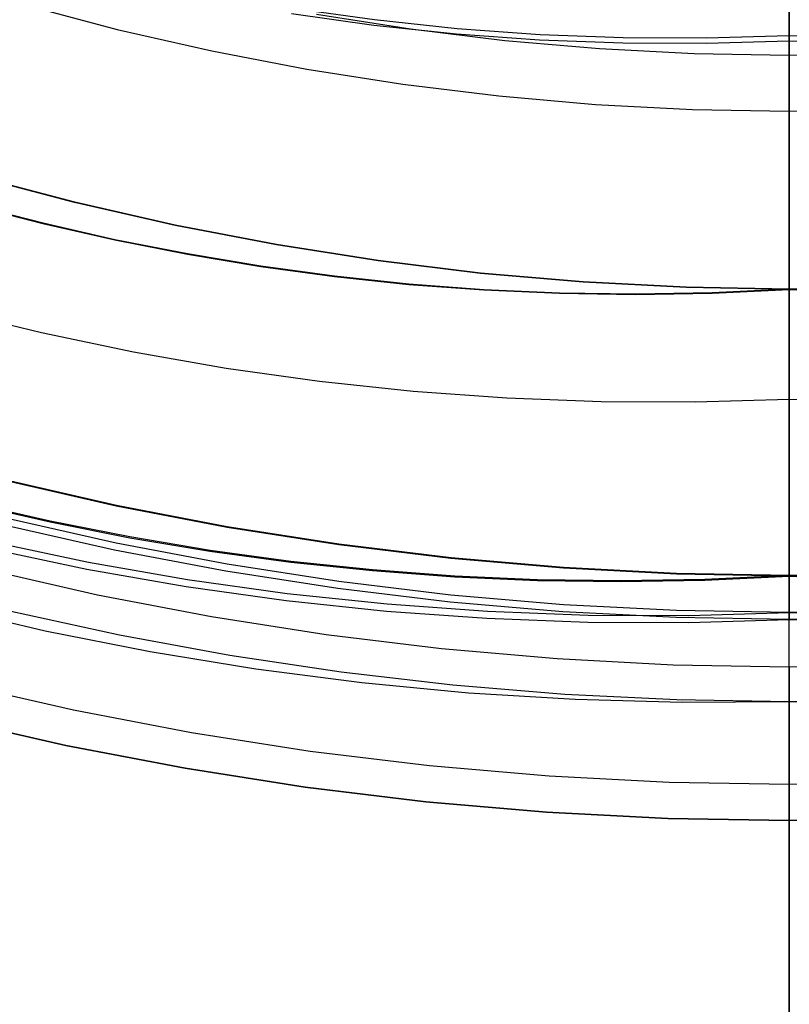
# Model space of a CAD drawing. Header units: millimetres. Extents: x 10802 to 11966, y -167 to 850.
# Tile 87 of 182: x 11377.87 to 11382.57, y 460.22 to 466.24. Entities that reach past the tile are written whole.
import ezdxf

# ---------------------------------------------------------------- set-up
doc = ezdxf.new("R2010")
doc.units = ezdxf.units.MM
doc.layers.add('1', color=7, linetype='Continuous')

msp = doc.modelspace()

# ---------------------------------------------------------------- linework, layer by layer
at = {"layer": '1', "color": 250, "true_color": 0x111111}
for p, q in [((11382.5698, 466.0213, 229.4656), (11382.5698, 499.6711, 229.4656)), ((11382.5698, 462.844, 107.4778), (11382.5698, 475.4465, 107.4778)), ((11382.5698, 463.9187, 145.4778), (11382.5698, 471.5062, 145.4778)), ((11382.5698, 462.8399, 225.2), (11382.5698, 469.3519, 225.2)), ((11382.5698, 466.107, 39.9852), (11382.5698, 468.9104, 39.3074)), ((11382.5698, 468.8289, 105.1278), (11382.5698, 466.1402, 104.4947)), ((11377.8889, 466.3309, 228.5255), (11378.4618, 466.1791, 228.5255)), ((11380.0349, 466.2365, 104.4947), (11379.5319, 466.307, 104.4947)), ((11380.0299, 466.2035, 39.9852), (11379.5259, 466.2741, 39.9852)), ((11379.68, 466.2713, 229.4656), (11380.2538, 466.1814, 229.4656)), ((11380.54, 466.183, 104.4947), (11380.0349, 466.2365, 104.4947)), ((11378.4618, 466.1791, 228.5255), (11379.0395, 466.0473, 228.5255)), ((11380.536, 466.1499, 39.9852), (11380.0299, 466.2035, 39.9852)), ((11380.2538, 466.1814, 229.4656), (11380.8304, 466.1114, 229.4656)), ((11381.0466, 466.1466, 104.4947), (11380.54, 466.183, 104.4947)), ((11381.0436, 466.1134, 39.9852), (11380.536, 466.1499, 39.9852)), ((11380.8304, 466.1114, 229.4656), (11381.4091, 466.0614, 229.4656)), ((11381.5522, 466.0941, 39.9852), (11381.0436, 466.1134, 39.9852)), ((11381.5542, 466.1273, 104.4947), (11381.0466, 466.1466, 104.4947)), ((11382.0621, 466.1252, 104.4947), (11381.5542, 466.1273, 104.4947)), ((11382.5698, 466.107, 39.9852), (11382.0611, 466.092, 39.9852)), ((11382.5698, 466.1402, 104.4947), (11382.0621, 466.1252, 104.4947)), ((11382.5698, 466.1402, 104.4947), (11382.5698, 466.0733, 104.4777)), ((11383.0775, 466.1252, 104.4947), (11382.5698, 466.1402, 104.4947)), ((11382.5698, 466.0415, 40.0022), (11382.5698, 466.107, 39.9852)), ((11383.0785, 466.092, 39.9852), (11382.5698, 466.107, 39.9852)), ((11379.0395, 466.0473, 228.5255), (11379.6214, 465.9354, 228.5255)), ((11381.4091, 466.0614, 229.4656), (11381.9891, 466.0313, 229.4656)), ((11382.0611, 466.092, 39.9852), (11381.5522, 466.0941, 39.9852)), ((11382.5698, 466.0733, 104.4777), (11382.5698, 466.0069, 104.4584)), ((11382.5698, 465.9767, 40.0215), (11382.5698, 466.0415, 40.0022)), ((11381.9891, 466.0313, 229.4656), (11382.5698, 466.0213, 229.4656)), ((11382.5698, 466.0213, 229.4656), (11383.1506, 466.0313, 229.4656)), ((11382.5698, 465.6493, 229.6078), (11382.5698, 466.0213, 229.4656)), ((11382.5698, 466.0069, 104.4584), (11382.5698, 465.9413, 104.4368)), ((11379.6214, 465.9354, 228.5255), (11380.2069, 465.8437, 228.5255)), ((11382.5698, 465.9125, 40.0429), (11382.5698, 465.9767, 40.0215)), ((11382.5698, 465.9413, 104.4368), (11382.5698, 465.8764, 104.413)), ((11382.5698, 465.8491, 40.0666), (11382.5698, 465.9125, 40.0429)), ((11382.5698, 465.8764, 104.413), (11382.5698, 465.8124, 104.387)), ((11380.2069, 465.8437, 228.5255), (11380.7952, 465.7723, 228.5255)), ((11382.5698, 465.7865, 40.0924), (11382.5698, 465.8491, 40.0666)), ((11382.5698, 465.8124, 104.387), (11382.5698, 465.7494, 104.3588)), ((11380.7952, 465.7723, 228.5255), (11381.3855, 465.7212, 228.5255)), ((11382.5698, 465.7249, 40.1203), (11382.5698, 465.7865, 40.0924)), ((11382.5698, 465.7494, 104.3588), (11382.5698, 465.6873, 104.3285)), ((11381.3855, 465.7212, 228.5255), (11381.9773, 465.6906, 228.5255)), ((11381.9773, 465.6906, 228.5255), (11382.5698, 465.6803, 228.5255)), ((11382.5698, 465.6642, 40.1503), (11382.5698, 465.7249, 40.1203)), ((11382.5698, 465.6803, 228.5255), (11383.1623, 465.6906, 228.5255)), ((11382.5698, 465.6873, 104.3285), (11382.5698, 465.6263, 104.2961)), ((11382.5698, 465.3041, 228.6688), (11382.5698, 465.6803, 228.5255)), ((11382.5698, 435.3505, 228.5255), (11382.5698, 465.6803, 228.5255)), ((11382.5698, 465.6046, 40.1824), (11382.5698, 465.6642, 40.1503)), ((11382.5698, 465.2825, 229.7629), (11382.5698, 465.6493, 229.6078)), ((11382.5698, 465.6263, 104.2961), (11382.5698, 465.5665, 104.2615)), ((11382.5698, 465.5461, 40.2165), (11382.5698, 465.6046, 40.1824)), ((11382.5698, 465.5665, 104.2615), (11382.5698, 465.5079, 104.225)), ((11382.5698, 465.4889, 40.2525), (11382.5698, 465.5461, 40.2165)), ((11382.5698, 465.5079, 104.225), (11382.5698, 465.4506, 104.1864)), ((11382.5698, 465.4329, 40.2905), (11382.5698, 465.4889, 40.2525)), ((11382.5698, 465.4506, 104.1864), (11382.5698, 465.3946, 104.1459)), ((11382.5698, 465.3782, 40.3304), (11382.5698, 465.4329, 40.2905)), ((11382.5698, 465.3946, 104.1459), (11382.5698, 465.3401, 104.1035)), ((11382.5698, 465.3249, 40.3722), (11382.5698, 465.3782, 40.3304)), ((11382.5698, 465.3401, 104.1035), (11382.5698, 465.287, 104.0592)), ((11382.5698, 465.2731, 40.4157), (11382.5698, 465.3249, 40.3722)), ((11378.2011, 465.1215, 100.3203), (11377.5919, 465.2829, 100.3203)), ((11378.2015, 465.1233, 44.111), (11377.5924, 465.2846, 44.111)), ((11382.5698, 464.9326, 228.8243), (11382.5698, 465.3041, 228.6688)), ((11382.5698, 465.287, 104.0592), (11382.5698, 465.2355, 104.0132)), ((11382.5698, 464.9213, 229.9307), (11382.5698, 465.2825, 229.7629)), ((11382.5698, 465.2228, 40.461), (11382.5698, 465.2731, 40.4157)), ((11382.5698, 465.2355, 104.0132), (11382.5698, 465.1856, 103.9654)), ((11382.5698, 465.1741, 40.508), (11382.5698, 465.2228, 40.461)), ((11382.5698, 465.1856, 103.9654), (11382.5698, 465.1374, 103.9159)), ((11382.5698, 465.127, 40.5566), (11382.5698, 465.1741, 40.508)), ((11377.5723, 465.1053, 98.1043), (11378.0076, 464.9927, 98.1043)), ((11378.0076, 464.9927, 102.5362), (11377.5723, 465.1053, 102.5362)), ((11378.008, 464.9946, 41.909), (11377.5728, 465.1071, 41.909)), ((11378.008, 464.9946, 46.313), (11377.5728, 465.1071, 46.313)), ((11378.8155, 464.9813, 100.3203), (11378.2011, 465.1215, 100.3203)), ((11378.8159, 464.9831, 44.111), (11378.2015, 465.1233, 44.111)), ((11382.5698, 465.1374, 103.9159), (11382.5698, 465.091, 103.8648)), ((11382.5698, 465.0816, 40.6068), (11382.5698, 465.127, 40.5566)), ((11382.5698, 465.091, 103.8648), (11382.5698, 465.0463, 103.8121)), ((11382.5698, 465.038, 40.6585), (11382.5698, 465.0816, 40.6068)), ((11382.5698, 465.0463, 103.8121), (11382.5698, 465.0034, 103.7579)), ((11382.5698, 464.9961, 40.7117), (11382.5698, 465.038, 40.6585)), ((11378.0076, 464.9927, 98.1043), (11378.4471, 464.8927, 98.1043)), ((11378.4471, 464.8927, 102.5362), (11378.0076, 464.9927, 102.5362)), ((11378.4476, 464.8945, 41.909), (11378.008, 464.9946, 41.909)), ((11378.4476, 464.8945, 46.313), (11378.008, 464.9946, 46.313)), ((11379.4343, 464.8623, 100.3203), (11378.8155, 464.9813, 100.3203)), ((11379.4347, 464.8642, 44.111), (11378.8159, 464.9831, 44.111)), ((11382.5698, 465.0034, 103.7579), (11382.5698, 464.9624, 103.7023)), ((11382.5698, 464.9561, 40.7663), (11382.5698, 464.9961, 40.7117)), ((11382.5698, 464.9624, 103.7023), (11382.5698, 464.9234, 103.6453)), ((11382.5698, 464.918, 40.8222), (11382.5698, 464.9561, 40.7663)), ((11382.5698, 464.5664, 228.9917), (11382.5698, 464.9326, 228.8243)), ((11382.5698, 464.9234, 103.6453), (11382.5698, 464.8863, 103.587)), ((11382.5698, 464.5662, 230.111), (11382.5698, 464.9213, 229.9307)), ((11382.5698, 464.8818, 40.8794), (11382.5698, 464.918, 40.8222)), ((11378.4471, 464.8927, 98.1043), (11378.8908, 464.8053, 98.1043)), ((11378.8908, 464.8053, 102.5362), (11378.4471, 464.8927, 102.5362)), ((11378.8912, 464.8072, 41.909), (11378.4476, 464.8945, 41.909)), ((11378.8912, 464.8072, 46.313), (11378.4476, 464.8945, 46.313)), ((11380.0569, 464.7648, 100.3203), (11379.4343, 464.8623, 100.3203)), ((11380.0572, 464.7667, 44.111), (11379.4347, 464.8642, 44.111)), ((11382.5698, 464.8863, 103.587), (11382.5698, 464.8513, 103.5275)), ((11382.5698, 464.8476, 40.9377), (11382.5698, 464.8818, 40.8794)), ((11382.5698, 464.8513, 103.5275), (11382.5698, 464.8184, 103.4667)), ((11382.5698, 464.8154, 40.9973), (11382.5698, 464.8476, 40.9377)), ((11378.8908, 464.8053, 98.1043), (11379.3384, 464.7309, 98.1043)), ((11379.3384, 464.7309, 102.5362), (11378.8908, 464.8053, 102.5362)), ((11379.3387, 464.7327, 41.909), (11378.8912, 464.8072, 41.909)), ((11379.3387, 464.7327, 46.313), (11378.8912, 464.8072, 46.313)), ((11382.5698, 464.8184, 103.4667), (11382.5698, 464.7875, 103.4049)), ((11382.5698, 464.7853, 41.0579), (11382.5698, 464.8154, 40.9973)), ((11382.5698, 464.7875, 103.4049), (11382.5698, 464.7588, 103.3421)), ((11382.5698, 464.7572, 41.1195), (11382.5698, 464.7853, 41.0579)), ((11379.3384, 464.7309, 98.1043), (11379.7898, 464.6696, 98.1043)), ((11379.7898, 464.6696, 102.5362), (11379.3384, 464.7309, 102.5362)), ((11379.79, 464.6715, 41.909), (11379.3387, 464.7327, 41.909)), ((11379.79, 464.6715, 46.313), (11379.3387, 464.7327, 46.313)), ((11380.6825, 464.6889, 100.3203), (11380.0569, 464.7648, 100.3203)), ((11380.6827, 464.6907, 44.111), (11380.0572, 464.7667, 44.111)), ((11382.5698, 464.7588, 103.3421), (11382.5698, 464.7323, 103.2783)), ((11382.5698, 464.7313, 41.182), (11382.5698, 464.7572, 41.1195)), ((11382.5698, 464.7323, 103.2783), (11382.5698, 464.7079, 103.2137)), ((11382.5698, 464.7075, 41.2453), (11382.5698, 464.7313, 41.182)), ((11379.7898, 464.6696, 98.1043), (11380.2448, 464.6217, 98.1043)), ((11380.2448, 464.6217, 102.5362), (11379.7898, 464.6696, 102.5362)), ((11380.245, 464.6236, 41.909), (11379.79, 464.6715, 41.909)), ((11380.245, 464.6236, 46.313), (11379.79, 464.6715, 46.313)), ((11381.3104, 464.6345, 100.3203), (11380.6825, 464.6889, 100.3203)), ((11381.3105, 464.6364, 44.111), (11380.6827, 464.6907, 44.111)), ((11382.5698, 464.7079, 103.2137), (11382.5698, 464.6858, 103.1482)), ((11382.5698, 464.6859, 41.3095), (11382.5698, 464.7075, 41.2453)), ((11382.5698, 464.6665, 41.3743), (11382.5698, 464.6859, 41.3095)), ((11382.5698, 464.6858, 103.1482), (11382.5698, 464.666, 103.082)), ((11382.5698, 464.6493, 41.4398), (11382.5698, 464.6665, 41.3743)), ((11382.5698, 464.666, 103.082), (11382.5698, 464.6485, 103.0152)), ((11380.2448, 464.6217, 98.1043), (11380.7033, 464.5874, 98.1043)), ((11380.7033, 464.5874, 102.5362), (11380.2448, 464.6217, 102.5362)), ((11380.7035, 464.5893, 41.909), (11380.245, 464.6236, 41.909)), ((11380.7035, 464.5893, 46.313), (11380.245, 464.6236, 46.313)), ((11381.9397, 464.6019, 100.3203), (11381.3104, 464.6345, 100.3203)), ((11381.9398, 464.6038, 44.111), (11381.3105, 464.6364, 44.111)), ((11382.5698, 464.591, 100.3203), (11381.9397, 464.6019, 100.3203)), ((11382.5698, 464.5929, 44.111), (11381.9398, 464.6038, 44.111)), ((11382.5698, 464.6344, 41.5058), (11382.5698, 464.6493, 41.4398)), ((11382.5698, 464.6485, 103.0152), (11382.5698, 464.6332, 102.9478)), ((11382.5698, 464.6218, 41.5723), (11382.5698, 464.6344, 41.5058)), ((11382.5698, 464.6332, 102.9478), (11382.5698, 464.6203, 102.88)), ((11382.5698, 464.6114, 41.6391), (11382.5698, 464.6218, 41.5723)), ((11382.5698, 464.6203, 102.88), (11382.5698, 464.6097, 102.8117)), ((11382.5698, 464.6033, 41.7063), (11382.5698, 464.6114, 41.6391)), ((11382.5698, 464.6097, 102.8117), (11382.5698, 464.6015, 102.7431)), ((11383.1999, 464.6038, 44.111), (11382.5698, 464.5929, 44.111)), ((11382.5698, 464.5975, 41.7738), (11382.5698, 464.6033, 41.7063)), ((11383.1999, 464.6019, 100.3203), (11382.5698, 464.591, 100.3203)), ((11382.5698, 464.6015, 102.7431), (11382.5698, 464.5957, 102.6743)), ((11382.5698, 464.5941, 41.8413), (11382.5698, 464.5975, 41.7738)), ((11380.7033, 464.5874, 98.1043), (11381.1653, 464.567, 98.1043)), ((11381.1653, 464.567, 102.5362), (11380.7033, 464.5874, 102.5362)), ((11381.1654, 464.5688, 41.909), (11380.7035, 464.5893, 41.909)), ((11381.1654, 464.5688, 46.313), (11380.7035, 464.5893, 46.313)), ((11381.1653, 464.567, 98.1043), (11381.6304, 464.5606, 98.1043)), ((11381.6304, 464.5606, 102.5362), (11381.1653, 464.567, 102.5362)), ((11381.6305, 464.5625, 41.909), (11381.1654, 464.5688, 41.909)), ((11381.6305, 464.5625, 46.313), (11381.1654, 464.5688, 46.313)), ((11381.6304, 464.5606, 98.1043), (11382.0987, 464.5686, 98.1043)), ((11382.0987, 464.5686, 102.5362), (11381.6304, 464.5606, 102.5362)), ((11382.0987, 464.5704, 41.909), (11381.6305, 464.5625, 41.909)), ((11382.0987, 464.5704, 46.313), (11381.6305, 464.5625, 46.313)), ((11382.5698, 464.5929, 41.909), (11382.0987, 464.5704, 41.909)), ((11382.5698, 464.5929, 46.313), (11382.0987, 464.5704, 46.313)), ((11382.0987, 464.5686, 98.1043), (11382.5698, 464.591, 98.1043)), ((11382.5698, 464.591, 102.5362), (11382.0987, 464.5686, 102.5362)), ((11382.5698, 464.5957, 102.6743), (11382.5698, 464.5922, 102.6053)), ((11382.5698, 464.5929, 41.909), (11382.5698, 464.5941, 41.8413)), ((11383.041, 464.5704, 41.909), (11382.5698, 464.5929, 41.909)), ((11383.041, 464.5704, 46.313), (11382.5698, 464.5929, 46.313)), ((11382.5698, 464.5929, 46.313), (11382.5698, 464.5929, 41.909)), ((11382.5698, 464.5929, 46.313), (11382.5698, 464.5917, 46.3819)), ((11382.5698, 464.5922, 102.6053), (11382.5698, 464.591, 102.5362)), ((11382.5698, 464.5917, 46.3819), (11382.5698, 464.5882, 46.4507)), ((11382.5698, 464.5899, 98.037), (11382.5698, 464.591, 98.1043)), ((11382.5698, 464.591, 98.1043), (11383.041, 464.5686, 98.1043)), ((11383.041, 464.5686, 102.5362), (11382.5698, 464.591, 102.5362)), ((11382.5698, 464.591, 102.5362), (11382.5698, 464.591, 98.1043)), ((11382.5698, 464.5864, 97.9697), (11382.5698, 464.5899, 98.037)), ((11382.5698, 464.5882, 46.4507), (11382.5698, 464.5823, 46.5194)), ((11382.5698, 464.5807, 97.9026), (11382.5698, 464.5864, 97.9697)), ((11382.5698, 464.5823, 46.5194), (11382.5698, 464.5741, 46.5878)), ((11382.5698, 464.5727, 97.8357), (11382.5698, 464.5807, 97.9026)), ((11382.5698, 464.5741, 46.5878), (11382.5698, 464.5636, 46.6559)), ((11382.5698, 464.5624, 97.7691), (11382.5698, 464.5727, 97.8357)), ((11382.5698, 464.2058, 229.1709), (11382.5698, 464.5664, 228.9917)), ((11382.5698, 464.2175, 230.3035), (11382.5698, 464.5662, 230.111)), ((11382.5698, 464.5636, 46.6559), (11382.5698, 464.5507, 46.7236)), ((11382.5698, 464.5498, 97.7029), (11382.5698, 464.5624, 97.7691)), ((11382.5698, 464.5507, 46.7236), (11382.5698, 464.5355, 46.7909)), ((11382.5698, 464.5349, 97.6372), (11382.5698, 464.5498, 97.7029)), ((11382.5698, 464.5355, 46.7909), (11382.5698, 464.5181, 46.8575)), ((11382.5698, 464.5179, 97.572), (11382.5698, 464.5349, 97.6372)), ((11382.5698, 464.5181, 46.8575), (11382.5698, 464.4983, 46.9236)), ((11382.5698, 464.4986, 97.5075), (11382.5698, 464.5179, 97.572)), ((11382.5698, 464.4771, 97.4436), (11382.5698, 464.4986, 97.5075)), ((11382.5698, 464.4983, 46.9236), (11382.5698, 464.4764, 46.9889)), ((11382.5698, 464.4535, 97.3805), (11382.5698, 464.4771, 97.4436)), ((11377.9979, 464.325, 145.4778), (11377.439, 464.4621, 145.4778)), ((11382.5698, 464.4764, 46.9889), (11382.5698, 464.4522, 47.0534)), ((11382.5698, 464.4277, 97.3183), (11382.5698, 464.4535, 97.3805)), ((11382.5698, 464.4522, 47.0534), (11382.5698, 464.4258, 47.1171)), ((11382.5698, 464.3998, 97.2569), (11382.5698, 464.4277, 97.3183)), ((11382.5698, 464.4258, 47.1171), (11382.5698, 464.3973, 47.1798)), ((11382.5698, 464.3698, 97.1966), (11382.5698, 464.3998, 97.2569)), ((11382.5698, 464.3973, 47.1798), (11382.5698, 464.3666, 47.2415)), ((11382.5698, 464.3378, 97.1373), (11382.5698, 464.3698, 97.1966)), ((11382.5698, 464.3666, 47.2415), (11382.5698, 464.3339, 47.3022)), ((11378.5611, 464.2068, 145.4778), (11377.9979, 464.325, 145.4778)), ((11382.5698, 464.3038, 97.0792), (11382.5698, 464.3378, 97.1373)), ((11382.5698, 464.3339, 47.3022), (11382.5698, 464.2991, 47.3617)), ((11382.5698, 464.2678, 97.0222), (11382.5698, 464.3038, 97.0792)), ((11382.5698, 464.2991, 47.3617), (11382.5698, 464.2623, 47.4199)), ((11382.5698, 464.2299, 96.9665), (11382.5698, 464.2678, 97.0222)), ((11382.5698, 464.2623, 47.4199), (11382.5698, 464.2235, 47.4769)), ((11379.1279, 464.1076, 145.4778), (11378.5611, 464.2068, 145.4778)), ((11382.5698, 464.1901, 96.9121), (11382.5698, 464.2299, 96.9665)), ((11382.5698, 464.2235, 47.4769), (11382.5698, 464.1828, 47.5325)), ((11382.5698, 463.8758, 230.508), (11382.5698, 464.2175, 230.3035)), ((11382.5698, 463.8512, 229.3617), (11382.5698, 464.2058, 229.1709)), ((11382.5698, 464.1485, 96.8591), (11382.5698, 464.1901, 96.9121)), ((11382.5698, 464.1828, 47.5325), (11382.5698, 464.1402, 47.5867)), ((11382.5698, 464.1051, 96.8076), (11382.5698, 464.1485, 96.8591)), ((11382.5698, 464.1402, 47.5867), (11382.5698, 464.0958, 47.6394)), ((11379.6978, 464.0277, 145.4778), (11379.1279, 464.1076, 145.4778)), ((11382.5698, 464.06, 96.7576), (11382.5698, 464.1051, 96.8076)), ((11382.5698, 464.0958, 47.6394), (11382.5698, 464.0497, 47.6906)), ((11382.5698, 464.0131, 96.7092), (11382.5698, 464.06, 96.7576)), ((11380.2701, 463.9671, 145.4778), (11379.6978, 464.0277, 145.4778)), ((11382.5698, 464.0497, 47.6906), (11382.5698, 464.0018, 47.7401)), ((11382.5698, 463.9647, 96.6623), (11382.5698, 464.0131, 96.7092)), ((11382.5698, 464.0018, 47.7401), (11382.5698, 463.9522, 47.788)), ((11380.8441, 463.9259, 145.4778), (11380.2701, 463.9671, 145.4778)), ((11382.5698, 463.9147, 96.6172), (11382.5698, 463.9647, 96.6623)), ((11382.5698, 463.9522, 47.788), (11382.5698, 463.9011, 47.8342)), ((11381.4191, 463.904, 145.4778), (11380.8441, 463.9259, 145.4778)), ((11381.9946, 463.9017, 145.4778), (11381.4191, 463.904, 145.4778)), ((11382.5698, 463.9187, 145.4778), (11381.9946, 463.9017, 145.4778)), ((11382.5698, 463.9187, 145.4778), (11382.5698, 463.882, 145.4772)), ((11383.145, 463.9017, 145.4778), (11382.5698, 463.9187, 145.4778)), ((11382.5698, 463.8631, 96.5738), (11382.5698, 463.9147, 96.6172)), ((11382.5698, 463.9011, 47.8342), (11382.5698, 463.8483, 47.8786)), ((11382.5698, 463.882, 145.4772), (11382.5698, 463.8454, 145.4753)), ((11382.5698, 463.5413, 230.7243), (11382.5698, 463.8758, 230.508)), ((11382.5698, 463.8102, 96.5322), (11382.5698, 463.8631, 96.5738)), ((11382.5698, 463.5029, 229.5638), (11382.5698, 463.8512, 229.3617)), ((11382.5698, 463.8483, 47.8786), (11382.5698, 463.7942, 47.9212)), ((11382.5698, 463.8454, 145.4753), (11382.5698, 463.8088, 145.4722)), ((11382.5698, 463.7558, 96.4924), (11382.5698, 463.8102, 96.5322)), ((11382.5698, 463.8088, 145.4722), (11382.5698, 463.7724, 145.4678)), ((11382.5698, 463.7942, 47.9212), (11382.5698, 463.7385, 47.9619)), ((11382.5698, 463.7724, 145.4678), (11382.5698, 463.7361, 145.4622)), ((11382.5698, 463.7001, 96.4545), (11382.5698, 463.7558, 96.4924)), ((11382.5698, 463.7385, 47.9619), (11382.5698, 463.6816, 48.0006)), ((11382.5698, 463.7361, 145.4622), (11382.5698, 463.7, 145.4553)), ((11382.5698, 463.6431, 96.4185), (11382.5698, 463.7001, 96.4545)), ((11382.5698, 463.7, 145.4553), (11382.5698, 463.6642, 145.4472)), ((11382.5698, 463.6816, 48.0006), (11382.5698, 463.6233, 48.0374)), ((11382.5698, 463.6642, 145.4472), (11382.5698, 463.6288, 145.4379)), ((11382.5698, 463.585, 96.3845), (11382.5698, 463.6431, 96.4185)), ((11382.5698, 463.6288, 145.4379), (11382.5698, 463.5936, 145.4274)), ((11382.5698, 463.6233, 48.0374), (11382.5698, 463.5638, 48.0722)), ((11382.5698, 463.5936, 145.4274), (11382.5698, 463.5588, 145.4157)), ((11382.5698, 463.5257, 96.3525), (11382.5698, 463.585, 96.3845)), ((11382.5698, 463.5638, 48.0722), (11382.5698, 463.5032, 48.105)), ((11382.5698, 463.5588, 145.4157), (11382.5698, 463.5244, 145.4029)), ((11382.5698, 463.2146, 230.952), (11382.5698, 463.5413, 230.7243)), ((11382.5698, 463.4654, 96.3225), (11382.5698, 463.5257, 96.3525)), ((11382.5698, 463.5244, 145.4029), (11382.5698, 463.4905, 145.3888)), ((11382.5698, 463.5032, 48.105), (11382.5698, 463.4415, 48.1356)), ((11382.5698, 463.1614, 229.777), (11382.5698, 463.5029, 229.5638)), ((11382.5698, 463.4905, 145.3888), (11382.5698, 463.4571, 145.3736)), ((11382.5698, 463.404, 96.2946), (11382.5698, 463.4654, 96.3225)), ((11382.5698, 463.4571, 145.3736), (11382.5698, 463.4243, 145.3573)), ((11378.4553, 463.2676, 225.2), (11377.782, 463.4212, 225.2)), ((11378.4553, 463.2676, 224.334), (11377.782, 463.4212, 224.334)), ((11378.4562, 463.2716, 107.4778), (11377.783, 463.4252, 107.4778)), ((11378.4562, 463.2716, 125.9405), (11377.783, 463.4252, 125.9405)), ((11382.5698, 463.4415, 48.1356), (11382.5698, 463.3787, 48.1642)), ((11382.5698, 463.4243, 145.3573), (11382.5698, 463.392, 145.3399)), ((11382.5698, 463.3418, 96.2688), (11382.5698, 463.404, 96.2946)), ((11382.5698, 463.392, 145.3399), (11382.5698, 463.3603, 145.3213)), ((11382.5698, 463.3787, 48.1642), (11382.5698, 463.3151, 48.1905)), ((11382.5698, 463.3603, 145.3213), (11382.5698, 463.3293, 145.3017)), ((11382.5698, 463.2787, 96.2452), (11382.5698, 463.3418, 96.2688)), ((11377.5699, 463.2801, 223.4679), (11378.0517, 463.1705, 223.4679)), ((11378.0526, 463.1745, 144.4031), (11377.571, 463.2842, 144.4031)), ((11382.5698, 463.3293, 145.3017), (11382.5698, 463.2989, 145.2811)), ((11382.5698, 463.3151, 48.1905), (11382.5698, 463.2505, 48.2147)), ((11382.5698, 463.2989, 145.2811), (11382.5698, 463.2693, 145.2594)), ((11382.5698, 463.2148, 96.2237), (11382.5698, 463.2787, 96.2452)), ((11379.1336, 463.1372, 225.2), (11378.4553, 463.2676, 225.2)), ((11379.1336, 463.1372, 224.334), (11378.4553, 463.2676, 224.334)), ((11379.1343, 463.1413, 107.4778), (11378.4562, 463.2716, 107.4778)), ((11379.1343, 463.1413, 125.9405), (11378.4562, 463.2716, 125.9405)), ((11382.5698, 463.2693, 145.2594), (11382.5698, 463.2405, 145.2368)), ((11382.5698, 463.2505, 48.2147), (11382.5698, 463.1852, 48.2367)), ((11382.5698, 463.2405, 145.2368), (11382.5698, 463.2124, 145.2131)), ((11382.5698, 463.1503, 96.2044), (11382.5698, 463.2148, 96.2237)), ((11382.5698, 462.8961, 231.191), (11382.5698, 463.2146, 230.952)), ((11378.4543, 463.041, 96.1312), (11377.7805, 463.1931, 96.1312)), ((11378.0517, 463.1705, 223.4679), (11378.5379, 463.0747, 223.4679)), ((11378.5387, 463.0788, 144.4031), (11378.0526, 463.1745, 144.4031)), ((11382.5698, 463.2124, 145.2131), (11382.5698, 463.1852, 145.1885)), ((11382.5698, 463.1852, 145.1885), (11382.5698, 463.1588, 145.163)), ((11382.5698, 463.1852, 48.2367), (11382.5698, 463.1192, 48.2564)), ((11382.5698, 462.8269, 230.0012), (11382.5698, 463.1614, 229.777)), ((11382.5698, 463.1588, 145.163), (11382.5698, 463.1333, 145.1366)), ((11378.4455, 462.9987, 48.3312), (11377.7703, 463.151, 48.3312)), ((11379.8159, 463.0303, 225.2), (11379.1336, 463.1372, 225.2)), ((11379.8159, 463.0303, 224.334), (11379.1336, 463.1372, 224.334)), ((11379.8165, 463.0344, 107.4778), (11379.1343, 463.1413, 107.4778)), ((11379.8165, 463.0344, 125.9405), (11379.1343, 463.1413, 125.9405)), ((11382.5698, 463.0851, 96.1874), (11382.5698, 463.1503, 96.2044)), ((11382.5698, 463.1333, 145.1366), (11382.5698, 463.1087, 145.1094)), ((11382.5698, 463.1192, 48.2564), (11382.5698, 463.0525, 48.2739)), ((11382.5698, 463.1087, 145.1094), (11382.5698, 463.0851, 145.0813)), ((11377.6837, 463.0521, 96.1312), (11378.2856, 462.9258, 96.1312)), ((11379.1328, 462.9121, 96.1312), (11378.4543, 463.041, 96.1312)), ((11378.5379, 463.0747, 223.4679), (11379.0284, 462.9932, 223.4679)), ((11379.0291, 462.9972, 144.4031), (11378.5387, 463.0788, 144.4031)), ((11380.5019, 462.9512, 107.4778), (11379.8165, 463.0344, 107.4778)), ((11380.5019, 462.9512, 125.9405), (11379.8165, 463.0344, 125.9405)), ((11382.5698, 463.0851, 145.0813), (11382.5698, 463.0624, 145.0525)), ((11382.5698, 463.0194, 96.1725), (11382.5698, 463.0851, 96.1874)), ((11382.5698, 463.0624, 145.0525), (11382.5698, 463.0407, 145.0229)), ((11382.5698, 463.0525, 48.2739), (11382.5698, 462.9853, 48.289)), ((11382.5698, 463.0407, 145.0229), (11382.5698, 463.0201, 144.9925)), ((11377.6732, 463.0098, 48.3312), (11378.2764, 462.8832, 48.3312)), ((11379.1255, 462.8694, 48.3312), (11378.4455, 462.9987, 48.3312)), ((11379.0284, 462.9932, 223.4679), (11379.5231, 462.926, 223.4679)), ((11379.5237, 462.9301, 144.4031), (11379.0291, 462.9972, 144.4031)), ((11380.5015, 462.9471, 225.2), (11379.8159, 463.0303, 225.2)), ((11380.5015, 462.9471, 224.334), (11379.8159, 463.0303, 224.334)), ((11382.5698, 463.0201, 144.9925), (11382.5698, 463.0005, 144.9615)), ((11382.5698, 462.9532, 96.1599), (11382.5698, 463.0194, 96.1725)), ((11382.5698, 463.0005, 144.9615), (11382.5698, 462.9819, 144.9298)), ((11382.5698, 462.9853, 48.289), (11382.5698, 462.9176, 48.3019)), ((11382.5698, 462.9819, 144.9298), (11382.5698, 462.9645, 144.8975)), ((11378.2856, 462.9258, 96.1312), (11378.8914, 462.8199, 96.1312)), ((11379.5231, 462.926, 223.4679), (11380.0218, 462.8735, 223.4679)), ((11380.0223, 462.8776, 144.4031), (11379.5237, 462.9301, 144.4031)), ((11381.1896, 462.8876, 225.2), (11380.5015, 462.9471, 225.2)), ((11381.1896, 462.8876, 224.334), (11380.5015, 462.9471, 224.334)), ((11381.1899, 462.8917, 107.4778), (11380.5019, 462.9512, 107.4778)), ((11381.1899, 462.8917, 125.9405), (11380.5019, 462.9512, 125.9405)), ((11382.5698, 462.9645, 144.8975), (11382.5698, 462.9482, 144.8647)), ((11382.5698, 462.8866, 96.1496), (11382.5698, 462.9532, 96.1599)), ((11382.5698, 462.9482, 144.8647), (11382.5698, 462.933, 144.8313)), ((11382.5698, 462.933, 144.8313), (11382.5698, 462.9189, 144.7974)), ((11382.5698, 462.9189, 144.7974), (11382.5698, 462.9061, 144.763)), ((11382.5698, 462.9176, 48.3019), (11382.5698, 462.8495, 48.3125)), ((11378.3412, 462.7243, 231.7015), (11377.6492, 462.8823, 231.7015)), ((11378.2764, 462.8832, 48.3312), (11378.8835, 462.777, 48.3312)), ((11379.8095, 462.7635, 48.3312), (11379.1255, 462.8694, 48.3312)), ((11379.8154, 462.8064, 96.1312), (11379.1328, 462.9121, 96.1312)), ((11380.0218, 462.8735, 223.4679), (11380.5243, 462.8359, 223.4679)), ((11380.5247, 462.84, 144.4031), (11380.0223, 462.8776, 144.4031)), ((11381.8793, 462.8518, 225.2), (11381.1896, 462.8876, 225.2)), ((11381.8793, 462.8518, 224.334), (11381.1896, 462.8876, 224.334)), ((11381.8794, 462.8559, 107.4778), (11381.1899, 462.8917, 107.4778)), ((11381.8794, 462.8559, 125.9405), (11381.1899, 462.8917, 125.9405)), ((11382.5698, 462.844, 107.4778), (11381.8794, 462.8559, 107.4778)), ((11382.5698, 462.844, 125.9405), (11381.8794, 462.8559, 125.9405)), ((11382.5698, 462.9061, 144.763), (11382.5698, 462.8944, 144.7282)), ((11382.5698, 462.586, 231.441), (11382.5698, 462.8961, 231.191)), ((11382.5698, 462.8944, 144.7282), (11382.5698, 462.8839, 144.6931)), ((11382.5698, 462.8197, 96.1416), (11382.5698, 462.8866, 96.1496)), ((11382.5698, 462.8839, 144.6931), (11382.5698, 462.8746, 144.6576)), ((11382.5698, 462.8746, 144.6576), (11382.5698, 462.8665, 144.6218)), ((11382.5698, 462.8665, 144.6218), (11382.5698, 462.8596, 144.5857)), ((11382.5698, 462.8596, 144.5857), (11382.5698, 462.854, 144.5494)), ((11383.2602, 462.8559, 107.4778), (11382.5698, 462.844, 107.4778)), ((11383.2602, 462.8559, 125.9405), (11382.5698, 462.844, 125.9405)), ((11382.5698, 462.854, 144.5494), (11382.5698, 462.8497, 144.513)), ((11378.8914, 462.8199, 96.1312), (11379.5005, 462.7345, 96.1312)), ((11380.5012, 462.724, 96.1312), (11379.8154, 462.8064, 96.1312)), ((11380.5243, 462.8359, 223.4679), (11381.0305, 462.8135, 223.4679)), ((11381.0309, 462.8177, 144.4031), (11380.5247, 462.84, 144.4031)), ((11381.0305, 462.8135, 223.4679), (11381.5403, 462.8065, 223.4679)), ((11381.5405, 462.8107, 144.4031), (11381.0309, 462.8177, 144.4031)), ((11381.5403, 462.8065, 223.4679), (11382.0535, 462.8152, 223.4679)), ((11382.0536, 462.8194, 144.4031), (11381.5405, 462.8107, 144.4031)), ((11382.5698, 462.8399, 225.2), (11381.8793, 462.8518, 225.2)), ((11382.5698, 462.8399, 224.334), (11381.8793, 462.8518, 224.334)), ((11382.0535, 462.8152, 223.4679), (11382.5698, 462.8399, 223.4679)), ((11382.5698, 462.844, 144.4031), (11382.0536, 462.8194, 144.4031)), ((11383.2604, 462.8518, 225.2), (11382.5698, 462.8399, 225.2)), ((11383.2604, 462.8518, 224.334), (11382.5698, 462.8399, 224.334)), ((11382.5698, 462.8497, 144.513), (11382.5698, 462.8465, 144.4765)), ((11382.5698, 462.8495, 48.3125), (11382.5698, 462.7811, 48.3207)), ((11382.5698, 462.8465, 144.4765), (11382.5698, 462.8446, 144.4398)), ((11382.5698, 462.8446, 144.4398), (11382.5698, 462.844, 144.4031)), ((11383.0861, 462.8194, 144.4031), (11382.5698, 462.844, 144.4031)), ((11382.5698, 462.844, 144.4031), (11382.5698, 462.844, 107.4778)), ((11382.5698, 462.8399, 223.4679), (11383.0862, 462.8152, 223.4679)), ((11382.5698, 462.8399, 225.2), (11382.5698, 462.8399, 223.4679)), ((11382.5698, 462.8394, 223.4417), (11382.5698, 462.8399, 223.4679)), ((11382.5698, 462.8381, 223.4155), (11382.5698, 462.8394, 223.4417)), ((11382.5698, 462.8359, 223.3894), (11382.5698, 462.8381, 223.4155)), ((11382.5698, 462.8327, 223.3634), (11382.5698, 462.8359, 223.3894)), ((11382.5698, 462.8287, 223.3375), (11382.5698, 462.8327, 223.3634)), ((11382.5698, 462.8238, 223.3117), (11382.5698, 462.8287, 223.3375)), ((11382.5698, 462.4999, 230.2361), (11382.5698, 462.8269, 230.0012)), ((11382.5698, 462.8181, 223.2861), (11382.5698, 462.8238, 223.3117)), ((11382.5698, 462.7526, 96.1358), (11382.5698, 462.8197, 96.1416)), ((11382.5698, 462.8114, 223.2607), (11382.5698, 462.8181, 223.2861)), ((11382.5698, 462.8039, 223.2356), (11382.5698, 462.8114, 223.2607)), ((11382.5698, 462.7955, 223.2108), (11382.5698, 462.8039, 223.2356)), ((11382.5698, 462.7863, 223.1862), (11382.5698, 462.7955, 223.2108)), ((11378.8835, 462.777, 48.3312), (11379.4939, 462.6914, 48.3312)), ((11379.5005, 462.7345, 96.1312), (11380.1121, 462.6697, 96.1312)), ((11380.4968, 462.6809, 48.3312), (11379.8095, 462.7635, 48.3312)), ((11382.5698, 462.7763, 223.162), (11382.5698, 462.7863, 223.1862)), ((11382.5698, 462.7811, 48.3207), (11382.5698, 462.7124, 48.3265)), ((11382.5698, 462.7655, 223.1381), (11382.5698, 462.7763, 223.162)), ((11382.5698, 462.7538, 223.1146), (11382.5698, 462.7655, 223.1381)), ((11382.5698, 462.7413, 223.0916), (11382.5698, 462.7538, 223.1146)), ((11382.5698, 462.6853, 96.1324), (11382.5698, 462.7526, 96.1358)), ((11382.5698, 462.7281, 223.0689), (11382.5698, 462.7413, 223.0916)), ((11379.0382, 462.5904, 231.7015), (11378.3412, 462.7243, 231.7015)), ((11379.4939, 462.6914, 48.3312), (11380.1068, 462.6265, 48.3312)), ((11381.1864, 462.6219, 48.3312), (11380.4968, 462.6809, 48.3312)), ((11381.1894, 462.6651, 96.1312), (11380.5012, 462.724, 96.1312)), ((11382.5698, 462.7141, 223.0468), (11382.5698, 462.7281, 223.0689)), ((11382.5698, 462.6993, 223.0251), (11382.5698, 462.7141, 223.0468)), ((11382.5698, 462.7124, 48.3265), (11382.5698, 462.6436, 48.3301)), ((11382.5698, 462.6838, 223.0039), (11382.5698, 462.6993, 223.0251)), ((11382.5698, 462.618, 96.1312), (11382.5698, 462.6853, 96.1324)), ((11382.5698, 462.6676, 222.9833), (11382.5698, 462.6838, 223.0039)), ((11378.0208, 462.5043, 222.7), (11377.3837, 462.6533, 222.7)), ((11378.4749, 462.4795, 222.7), (11377.8037, 462.6261, 222.7)), ((11380.1068, 462.6265, 48.3312), (11380.7215, 462.5824, 48.3312)), ((11380.1121, 462.6697, 96.1312), (11380.7255, 462.6256, 96.1312)), ((11380.7255, 462.6256, 96.1312), (11381.3401, 462.6023, 96.1312)), ((11381.8777, 462.5865, 48.3312), (11381.1864, 462.6219, 48.3312)), ((11381.8792, 462.6297, 96.1312), (11381.1894, 462.6651, 96.1312)), ((11382.5698, 462.618, 96.1312), (11381.8792, 462.6297, 96.1312)), ((11381.9551, 462.5997, 96.1312), (11382.5698, 462.618, 96.1312)), ((11382.5698, 462.6508, 222.9632), (11382.5698, 462.6676, 222.9833)), ((11382.5698, 462.6332, 222.9438), (11382.5698, 462.6508, 222.9632)), ((11382.5698, 462.6436, 48.3301), (11382.5698, 462.5747, 48.3312)), ((11382.5698, 462.615, 222.9249), (11382.5698, 462.6332, 222.9438)), ((11383.2604, 462.6297, 96.1312), (11382.5698, 462.618, 96.1312)), ((11382.5698, 461.3465, 96.1312), (11382.5698, 462.618, 96.1312)), ((11382.5698, 462.618, 96.1312), (11383.1846, 462.5997, 96.1312)), ((11382.5698, 462.5961, 222.9067), (11382.5698, 462.615, 222.9249)), ((11379.7395, 462.4805, 231.7015), (11379.0382, 462.5904, 231.7015)), ((11380.7215, 462.5824, 48.3312), (11381.3374, 462.559, 48.3312)), ((11381.3374, 462.559, 48.3312), (11381.9538, 462.5564, 48.3312)), ((11381.3401, 462.6023, 96.1312), (11381.9551, 462.5997, 96.1312)), ((11382.5698, 462.5747, 48.3312), (11381.8777, 462.5865, 48.3312)), ((11381.9538, 462.5564, 48.3312), (11382.5698, 462.5747, 48.3312)), ((11382.5698, 462.5766, 222.8891), (11382.5698, 462.5961, 222.9067)), ((11383.2619, 462.5865, 48.3312), (11382.5698, 462.5747, 48.3312)), ((11382.5698, 462.2848, 231.7015), (11382.5698, 462.586, 231.441)), ((11382.5698, 462.5566, 222.8722), (11382.5698, 462.5766, 222.8891)), ((11382.5698, 461.3465, 48.3312), (11382.5698, 462.5747, 48.3312)), ((11382.5698, 462.5747, 48.3312), (11383.1859, 462.5564, 48.3312)), ((11382.5698, 462.536, 222.856), (11382.5698, 462.5566, 222.8722)), ((11378.6625, 462.3769, 222.7), (11378.0208, 462.5043, 222.7)), ((11382.5698, 462.5148, 222.8406), (11382.5698, 462.536, 222.856)), ((11382.5698, 462.4931, 222.8258), (11382.5698, 462.5148, 222.8406)), ((11382.5698, 462.1806, 230.4815), (11382.5698, 462.4999, 230.2361)), ((11382.5698, 462.471, 222.8118), (11382.5698, 462.4931, 222.8258)), ((11379.1505, 462.3553, 222.7), (11378.4749, 462.4795, 222.7)), ((11380.4441, 462.395, 231.7015), (11379.7395, 462.4805, 231.7015)), ((11382.5698, 462.4483, 222.7986), (11382.5698, 462.471, 222.8118)), ((11382.5698, 462.4253, 222.7861), (11382.5698, 462.4483, 222.7986)), ((11379.3082, 462.2712, 222.7), (11378.6625, 462.3769, 222.7)), ((11381.1513, 462.3338, 231.7015), (11380.4441, 462.395, 231.7015)), ((11382.5698, 462.4018, 222.7744), (11382.5698, 462.4253, 222.7861)), ((11382.5698, 462.3779, 222.7636), (11382.5698, 462.4018, 222.7744)), ((11382.5698, 462.3537, 222.7535), (11382.5698, 462.3779, 222.7636)), ((11379.8299, 462.2534, 222.7), (11379.1505, 462.3553, 222.7)), ((11381.8601, 462.297, 231.7015), (11381.1513, 462.3338, 231.7015)), ((11382.5698, 462.3291, 222.7443), (11382.5698, 462.3537, 222.7535)), ((11382.5698, 462.3043, 222.736), (11382.5698, 462.3291, 222.7443)), ((11379.9571, 462.1873, 222.7), (11379.3082, 462.2712, 222.7)), ((11380.5122, 462.1741, 222.7), (11379.8299, 462.2534, 222.7)), ((11382.5698, 462.2848, 231.7015), (11381.8601, 462.297, 231.7015)), ((11382.5698, 462.2791, 222.7285), (11382.5698, 462.3043, 222.736)), ((11383.2795, 462.297, 231.7015), (11382.5698, 462.2848, 231.7015)), ((11382.5698, 462.2848, 231.7015), (11382.5698, 461.9215, 232.1437)), ((11382.5698, 462.2538, 222.7218), (11382.5698, 462.2791, 222.7285)), ((11382.5698, 462.2282, 222.7161), (11382.5698, 462.2538, 222.7218)), ((11382.5698, 462.2024, 222.7112), (11382.5698, 462.2282, 222.7161)), ((11382.5698, 462.1765, 222.7072), (11382.5698, 462.2024, 222.7112)), ((11378.1935, 462.0216, 231.0025), (11377.4773, 462.185, 231.0025)), ((11380.6085, 462.1254, 222.7), (11379.9571, 462.1873, 222.7)), ((11381.1968, 462.1174, 222.7), (11380.5122, 462.1741, 222.7)), ((11382.5698, 461.8694, 230.7371), (11382.5698, 462.1806, 230.4815)), ((11382.5698, 462.1505, 222.704), (11382.5698, 462.1765, 222.7072)), ((11382.5698, 462.1244, 222.7018), (11382.5698, 462.1505, 222.704)), ((11381.2615, 462.0855, 222.7), (11380.6085, 462.1254, 222.7)), ((11381.883, 462.0833, 222.7), (11381.1968, 462.1174, 222.7)), ((11381.9156, 462.0677, 222.7), (11381.2615, 462.0855, 222.7)), ((11382.5698, 462.072, 222.7), (11381.883, 462.0833, 222.7)), ((11382.5698, 462.072, 222.7), (11381.9156, 462.0677, 222.7)), ((11382.5698, 462.0982, 222.7004), (11382.5698, 462.1244, 222.7018)), ((11382.5698, 462.072, 222.7), (11382.5698, 462.0982, 222.7004)), ((11383.2567, 462.0833, 222.7), (11382.5698, 462.072, 222.7)), ((11382.5698, 448.2323, 222.7), (11382.5698, 462.072, 222.7)), ((11383.2241, 462.0677, 222.7), (11382.5698, 462.072, 222.7)), ((11378.9149, 461.8829, 231.0025), (11378.1935, 462.0216, 231.0025)), ((11378.1482, 461.8061, 48.3312), (11377.4246, 461.9712, 48.3312)), ((11377.4246, 461.9712, 96.1312), (11378.1482, 461.8061, 96.1312)), ((11382.5698, 461.9215, 232.1437), (11382.5698, 461.5733, 232.5978)), ((11379.6406, 461.7692, 231.0025), (11378.9149, 461.8829, 231.0025)), ((11382.5698, 461.5667, 231.0025), (11382.5698, 461.8694, 230.7371)), ((11378.8771, 461.666, 48.3312), (11378.1482, 461.8061, 48.3312)), ((11378.1482, 461.8061, 96.1312), (11378.8771, 461.666, 96.1312)), ((11380.3699, 461.6807, 231.0025), (11379.6406, 461.7692, 231.0025)), ((11379.6103, 461.5512, 48.3312), (11378.8771, 461.666, 48.3312)), ((11378.8771, 461.666, 96.1312), (11379.6103, 461.5512, 96.1312)), ((11381.1017, 461.6174, 231.0025), (11380.3699, 461.6807, 231.0025)), ((11381.8353, 461.5793, 231.0025), (11381.1017, 461.6174, 231.0025)), ((11380.3471, 461.4617, 48.3312), (11379.6103, 461.5512, 48.3312)), ((11379.6103, 461.5512, 96.1312), (11380.3471, 461.4617, 96.1312)), ((11382.5698, 461.5667, 231.0025), (11381.8353, 461.5793, 231.0025)), ((11383.3043, 461.5793, 231.0025), (11382.5698, 461.5667, 231.0025)), ((11382.5698, 461.5733, 232.5978), (11382.5698, 461.2405, 233.0634)), ((11382.5698, 461.5667, 231.0025), (11382.5698, 461.1783, 231.4717)), ((11381.0865, 461.3977, 48.3312), (11380.3471, 461.4617, 48.3312)), ((11380.3471, 461.4617, 96.1312), (11381.0865, 461.3977, 96.1312)), ((11381.8277, 461.3593, 48.3312), (11381.0865, 461.3977, 48.3312)), ((11381.0865, 461.3977, 96.1312), (11381.8277, 461.3593, 96.1312)), ((11382.5698, 461.3465, 48.3312), (11381.8277, 461.3593, 48.3312)), ((11381.8277, 461.3593, 96.1312), (11382.5698, 461.3465, 96.1312)), ((11383.3119, 461.3593, 48.3312), (11382.5698, 461.3465, 48.3312)), ((11382.5698, 461.3465, 96.1312), (11383.3119, 461.3593, 96.1312)), ((11382.5698, 461.3465, 48.3312), (11382.5698, 456.7642, 46.0441)), ((11382.5698, 457.2343, 98.1904), (11382.5698, 461.3465, 96.1312)), ((11382.5698, 461.2405, 233.0634), (11382.5698, 460.9234, 233.5398)), ((11382.5698, 461.1783, 231.4717), (11382.5698, 460.8061, 231.9537)), ((11382.5698, 460.9234, 233.5398), (11382.5698, 460.6226, 234.0266)), ((11382.5698, 460.8061, 231.9537), (11382.5698, 460.4502, 232.448)), ((11382.5698, 460.6226, 234.0266), (11382.5698, 460.3382, 234.5233)), ((11382.5698, 460.4502, 232.448), (11382.5698, 460.1113, 232.954)), ((11382.5698, 460.3382, 234.5233), (11382.5698, 460.0707, 235.0292))]:
    msp.add_line(p, q, dxfattribs=at)

doc.saveas('drawing.dxf')
